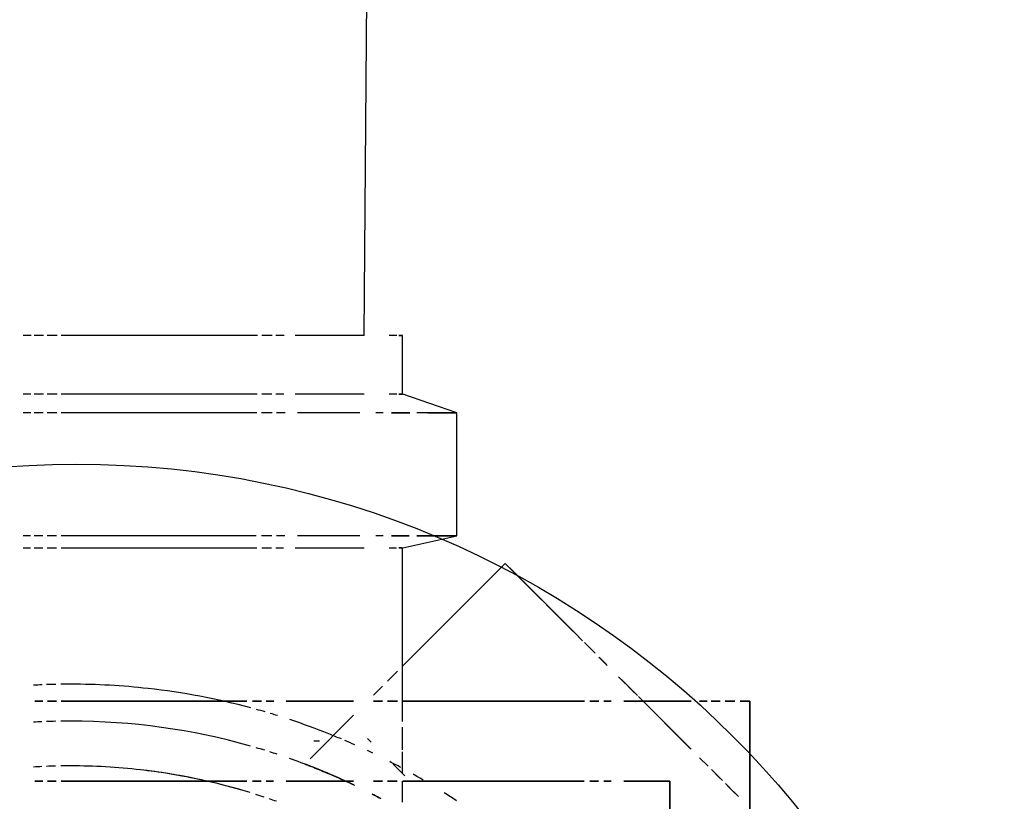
# Model space of a CAD drawing. Header units: millimetres. Extents: x -20654 to 2526, y -8238 to 977.
# Tile 120 of 219: x -10312.2113 to -10312.1312, y -4119.0558 to -4118.9922. Entities that reach past the tile are written whole.
import ezdxf

# ---------------------------------------------------------------- set-up
doc = ezdxf.new("R2010")
doc.units = ezdxf.units.MM
for name, color, linetype in [('A-DETL-MBND', 7, 'Continuous'), ('Simbolos', 7, 'Continuous'), ('TQ-Condutos', 3, 'Continuous')]:
    doc.layers.add(name, color=color, linetype=linetype)

# ---------------------------------------------------------------- blocks, each defined once
blk = doc.blocks.new('Caixa Sifonada Girafacil Montada Completa - Caixas e Ralos - Esgoto - MEP - Tigre - Corpo - 100x140x50-2600420-6 PLANTA BAIXA ESGOTO')
at = {"layer": 'A-DETL-MBND'}
for p, q in [((-0.05525, 0.05447807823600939), (-0.05525, 0.05525)), ((-0.05525, 0.05525), (-0.05525, 0.05447807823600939)), ((-0.05525, 0.05525), (0.05525, 0.05525)), ((0.05525, 0.05525), (-0.05525, 0.05525)), ((-0.05525, 0.05323195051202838), (-0.05525, 0.05403619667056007)), ((-0.05525, 0.05403619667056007), (-0.05525, 0.05323195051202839)), ((-0.04856191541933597, 0.05326146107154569), (-0.04778157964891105, 0.0540417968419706)), ((-0.04778157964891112, 0.05404179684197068), (-0.04838137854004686, 0.05344199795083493)), ((-0.04750233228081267, 0.05432104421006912), (-0.04834884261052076, 0.05347453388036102)), ((-0.0483488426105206, 0.05347453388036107), (-0.0475023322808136, 0.05432104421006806)), ((-0.04880813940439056, 0.05301523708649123), (-0.04959170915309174, 0.05223166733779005)), ((-0.04959170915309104, 0.05223166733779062), (-0.04880813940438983, 0.05301523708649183)), ((-0.05525, 0.05210187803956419), (-0.05525, 0.05283122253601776)), ((-0.05525, 0.05283122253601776), (-0.05525, 0.0521018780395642)), ((-0.04898410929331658, 0.05283926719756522), (-0.04970297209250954, 0.05212040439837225)), ((-0.04970297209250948, 0.05212040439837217), (-0.04898410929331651, 0.05283926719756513)), ((-0.05525, 0.05116201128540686), (-0.05525, 0.05176859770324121)), ((-0.05525, 0.05176859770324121), (-0.05525, 0.05116201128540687)), ((-0.05005404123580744, 0.05176933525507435), (-0.05065726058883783, 0.05116611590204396)), ((-0.05065726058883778, 0.05116611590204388), (-0.05005404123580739, 0.05176933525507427)), ((-0.04997488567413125, 0.05184849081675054), (-0.05063372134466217, 0.05118965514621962)), ((-0.05063372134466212, 0.05118965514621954), (-0.04997488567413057, 0.05184849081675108)), ((-0.05139776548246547, 0.05042561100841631), (-0.05563764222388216, 0.04618573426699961)), ((-0.05563764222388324, 0.04618573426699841), (-0.05139776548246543, 0.05042561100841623)), ((-0.05135662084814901, 0.05046675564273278), (-0.05526334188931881, 0.04656003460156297)), ((-0.05526334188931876, 0.04656003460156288), (-0.05135662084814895, 0.0504667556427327)), ((-0.05525, 0.04499431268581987), (-0.05525, 0.05047402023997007)), ((-0.05525, 0.05047402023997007), (-0.05525, 0.04499431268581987)), ((0.04875000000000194, 0.04875000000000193), (-0.04875000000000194, 0.04875000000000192)), ((-0.04875000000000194, 0.04875000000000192), (-0.04875000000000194, 0.04499424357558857)), ((-0.04875000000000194, 0.04499424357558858), (-0.04875000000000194, 0.04875000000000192)), ((-0.04875000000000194, 0.04875000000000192), (0.04875000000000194, 0.04875000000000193)), ((-0.04875000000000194, 0.04499424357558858), (-0.04875000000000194, 0.04875000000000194)), ((0.04875000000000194, 0.04875000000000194), (-0.04875000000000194, 0.04875000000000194)), ((-0.04875000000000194, 0.04875000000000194), (-0.04875000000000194, 0.04499424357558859)), ((0.04875000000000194, 0.04875000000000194), (-0.04875000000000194, 0.04875000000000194)), ((-0.05612516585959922, 0.04569821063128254), (-0.05725016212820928, 0.04457321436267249)), ((-0.05725016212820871, 0.04457321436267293), (-0.05612516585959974, 0.04569821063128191)), ((-0.05702458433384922, 0.04479879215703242), (-0.05571886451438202, 0.04610451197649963)), ((-0.05594872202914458, 0.0458746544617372), (-0.05702458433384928, 0.0447987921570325)), ((-0.05884744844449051, 0.04297592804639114), (-0.05817544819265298, 0.04364792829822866)), ((-0.05823662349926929, 0.04358675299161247), (-0.05881033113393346, 0.0430130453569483)), ((-0.05881033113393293, 0.04301304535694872), (-0.05823662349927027, 0.04358675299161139)), ((-0.05525, 0.04336645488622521), (-0.05525, 0.04397304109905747)), ((-0.05525, 0.04397304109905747), (-0.05525, 0.04336645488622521)), ((-0.04875000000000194, 0.04395689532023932), (-0.04875000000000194, 0.04336638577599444)), ((-0.04875000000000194, 0.04336638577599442), (-0.04875000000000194, 0.04395689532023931)), ((-0.04875000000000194, 0.04336638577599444), (-0.04875000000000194, 0.04395689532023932)), ((-0.04875000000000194, 0.04395689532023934), (-0.04875000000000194, 0.04336638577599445)), ((-0.05926499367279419, 0.04255838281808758), (-0.06003411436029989, 0.04178926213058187)), ((-0.06003411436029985, 0.0417892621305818), (-0.05926499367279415, 0.0425583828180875)), ((-0.05916591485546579, 0.04265746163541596), (-0.05981903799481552, 0.04200433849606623)), ((-0.0598190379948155, 0.04200433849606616), (-0.05916591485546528, 0.04265746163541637)), ((-0.05525, 0.04223638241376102), (-0.05525, 0.0429657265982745)), ((-0.05525, 0.04296572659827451), (-0.05525, 0.04223638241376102)), ((-0.04875000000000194, 0.04294632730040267), (-0.04875000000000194, 0.04223631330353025)), ((-0.04875000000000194, 0.04223631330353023), (-0.04875000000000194, 0.04294632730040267)), ((-0.04875000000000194, 0.04223631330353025), (-0.04875000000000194, 0.04294632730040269)), ((-0.04875000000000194, 0.04294632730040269), (-0.04875000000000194, 0.04223631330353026)), ((-0.05525, 0.02701452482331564), (-0.05525, 0.04179450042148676)), ((-0.05525, 0.04179450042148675), (-0.05525, 0.02701452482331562)), ((-0.04875000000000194, 0.04177311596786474), (-0.04875000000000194, 0.02701445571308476)), ((-0.04875000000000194, 0.02701445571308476), (-0.04875000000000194, 0.04177311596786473)), ((-0.04875000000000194, 0.02701445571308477), (-0.04875000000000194, 0.04177311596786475)), ((-0.04875000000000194, 0.04177311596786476), (-0.04875000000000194, 0.02701445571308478)), ((-0.06646803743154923, 0.03535533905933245), (-0.06046250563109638, 0.04136087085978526)), ((-0.06091168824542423, 0.04091168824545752), (-0.06505253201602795, 0.03677084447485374)), ((-0.06505253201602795, 0.03677084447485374), (-0.06091168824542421, 0.04091168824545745)), ((-0.06046250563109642, 0.04136087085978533), (-0.06125420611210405, 0.04056917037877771)), ((-0.0601817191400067, 0.04164165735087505), (-0.06084974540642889, 0.04097363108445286)), ((-0.06084974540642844, 0.04097363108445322), (-0.06018171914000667, 0.04164165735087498)), ((-0.06132780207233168, 0.04049557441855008), (-0.06310642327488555, 0.03871695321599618)), ((-0.0644265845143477, 0.03739679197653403), (-0.06570665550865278, 0.03611672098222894)), ((-0.06577744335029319, 0.03604593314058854), (-0.06646803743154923, 0.03535533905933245)), ((-0.06646803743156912, 0.03535533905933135), (-0.05812725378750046, 0.02701455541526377)), ((-0.07870000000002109, 0.03140000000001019), (-0.08022412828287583, 0.02701479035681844)), ((-0.0687000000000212, 0.03140000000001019), (-0.07870000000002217, 0.03140000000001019)), ((-0.07870000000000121, 0.03080656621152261), (-0.0787000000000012, 0.03140000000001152)), ((-0.07870000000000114, 0.03140000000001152), (-0.07870000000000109, 0.02814357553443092)), ((-0.06772653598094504, 0.02701465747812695), (-0.0687000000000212, 0.03140000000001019)), ((-0.06870000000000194, 0.02814342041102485), (-0.0687000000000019, 0.03140000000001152)), ((-0.0687000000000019, 0.03140000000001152), (-0.06870000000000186, 0.02814342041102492)), ((-0.07870000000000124, 0.02904869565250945), (-0.07870000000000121, 0.03076200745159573)), ((-0.07870000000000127, 0.02609115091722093), (-0.07870000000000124, 0.02759063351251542)), ((-0.07870000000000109, 0.02759063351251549), (-0.07870000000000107, 0.02609115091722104)), ((-0.06870000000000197, 0.02609095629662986), (-0.06870000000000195, 0.02753879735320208)), ((-0.06870000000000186, 0.02753879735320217), (-0.06870000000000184, 0.02609095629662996)), ((-0.08022926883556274, 0.02699999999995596), (-0.08500000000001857, 0.02699999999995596)), ((-0.08499999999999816, 0.02669669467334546), (-0.08499999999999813, 0.02697824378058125)), ((-0.08499999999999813, 0.02697824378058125), (-0.08499999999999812, 0.02669669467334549)), ((-0.08499999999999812, 0.02652386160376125), (-0.08499999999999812, 0.02589005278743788)), ((-0.08022926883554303, 0.02669666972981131), (-0.08022926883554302, 0.02697612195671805)), ((-0.08022926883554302, 0.02697612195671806), (-0.08022926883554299, 0.02669666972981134)), ((-0.08022926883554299, 0.02651506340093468), (-0.08022926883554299, 0.02589000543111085)), ((-0.05811269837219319, 0.02699999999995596), (-0.06772328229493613, 0.02699999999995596)), ((-0.06772328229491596, 0.02697009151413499), (-0.06772328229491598, 0.02669660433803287)), ((-0.06772328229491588, 0.02669660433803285), (-0.06772328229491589, 0.02697009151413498)), ((-0.06772328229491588, 0.02588988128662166), (-0.06772328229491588, 0.02649162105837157)), ((-0.05528427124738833, 0.02699999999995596), (-0.05811269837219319, 0.02699999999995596)), ((-0.05769337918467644, 0.02658068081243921), (-0.05688111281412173, 0.0257684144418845)), ((-0.05362155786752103, 0.02699999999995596), (-0.05525000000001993, 0.02699999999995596)), ((-0.05525, 0.02576839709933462), (-0.05525, 0.02657264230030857)), ((-0.05525, 0.02657264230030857), (-0.05525, 0.02576839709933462)), ((-0.05129930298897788, 0.02699999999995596), (-0.05314912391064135, 0.02699999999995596)), ((-0.04936753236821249, 0.02699999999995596), (-0.05114213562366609, 0.02699999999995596)), ((-0.04919777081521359, 0.0271697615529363), (-0.05013800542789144, 0.02622952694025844)), ((-0.05013800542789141, 0.02622952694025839), (-0.04919777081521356, 0.02716976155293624)), ((-0.04704653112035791, 0.02699999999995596), (-0.04875000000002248, 0.02699999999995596)), ((-0.04875000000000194, 0.02655125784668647), (-0.04875000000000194, 0.02576832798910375)), ((-0.04875000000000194, 0.02576832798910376), (-0.04875000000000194, 0.02655125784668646)), ((-0.04875000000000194, 0.02576832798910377), (-0.04875000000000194, 0.02655125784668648)), ((-0.04875000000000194, 0.02655125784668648), (-0.04875000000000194, 0.02576832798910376)), ((-0.07870000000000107, 0.0254031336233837), (-0.07870000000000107, 0.0248266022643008)), ((-0.06870000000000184, 0.0254031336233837), (-0.06870000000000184, 0.02482652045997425)), ((-0.05648404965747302, 0.02537135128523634), (-0.05575102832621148, 0.02463832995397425)), ((-0.05525, 0.02463832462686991), (-0.05525, 0.02536766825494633)), ((-0.05525, 0.02536766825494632), (-0.05525, 0.0246383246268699)), ((-0.04875000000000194, 0.02534826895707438), (-0.04875000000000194, 0.02463825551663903)), ((-0.04875000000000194, 0.02463825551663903), (-0.04875000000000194, 0.02534826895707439)), ((-0.04875000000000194, 0.02463825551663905), (-0.04875000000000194, 0.02534826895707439)), ((-0.04875000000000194, 0.02534826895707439), (-0.04875000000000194, 0.02463825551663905)), ((-0.05232506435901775, 0.02404246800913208), (-0.05232590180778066, 0.02404163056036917)), ((-0.05232590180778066, 0.02404163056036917), (-0.05232506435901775, 0.02404246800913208)), ((-0.05193592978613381, 0.02443160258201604), (-0.052235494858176, 0.02413203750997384)), ((-0.052235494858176, 0.02413203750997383), (-0.0519359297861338, 0.02443160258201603)), ((-0.0849999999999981, 0.023872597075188), (-0.08499999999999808, 0.01824104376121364)), ((-0.08022926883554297, 0.02387251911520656), (-0.08022926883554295, 0.01824099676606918)), ((-0.07870000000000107, 0.02352236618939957), (-0.07870000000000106, 0.01843395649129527)), ((-0.06870000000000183, 0.02352227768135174), (-0.06870000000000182, 0.01843384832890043)), ((-0.06772328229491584, 0.01824087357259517), (-0.06772328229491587, 0.02387231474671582)), ((-0.05525, 0.01753075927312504), (-0.05525, 0.02301046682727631)), ((-0.05525, 0.02301046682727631), (-0.05525, 0.01753075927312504)), ((-0.05412315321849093, 0.02301045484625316), (-0.05058015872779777, 0.01946746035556)), ((-0.04875000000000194, 0.02301039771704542), (-0.04875000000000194, 0.01753069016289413)), ((-0.04875000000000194, 0.01753069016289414), (-0.04875000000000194, 0.02301039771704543)), ((-0.04875000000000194, 0.01753069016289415), (-0.04875000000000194, 0.02301039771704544)), ((-0.04875000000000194, 0.02301039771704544), (-0.04875000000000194, 0.01753069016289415)), ((-0.08499999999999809, 0.02022542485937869), (-0.08499999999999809, 0.01978477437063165)), ((-0.05199999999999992, 0.02022542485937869), (-0.05199999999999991, 0.01978477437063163)), ((-0.08499999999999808, 0.01734556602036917), (-0.08499999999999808, 0.01668197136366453)), ((-0.08022926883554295, 0.01733415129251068), (-0.08022926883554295, 0.01668192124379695)), ((-0.07870000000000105, 0.0174405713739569), (-0.07870000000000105, 0.0167400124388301)), ((-0.06870000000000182, 0.01741460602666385), (-0.06870000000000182, 0.01673989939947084)), ((-0.06772328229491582, 0.01668178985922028), (-0.06772328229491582, 0.01730420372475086)), ((-0.08499999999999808, 0.01637168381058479), (-0.08499999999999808, 0.01554280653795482)), ((-0.08022926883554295, 0.01635745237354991), (-0.08022926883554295, 0.01554275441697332)), ((-0.07870000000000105, 0.01638665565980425), (-0.07870000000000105, 0.01552185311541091)), ((-0.06870000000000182, 0.01635465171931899), (-0.06870000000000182, 0.01552173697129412)), ((-0.06772328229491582, 0.0155426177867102), (-0.06772328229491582, 0.01632011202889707)), ((-0.05525, 0.01590290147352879), (-0.05525, 0.01650948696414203)), ((-0.05525, 0.01650948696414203), (-0.05525, 0.01590290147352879)), ((-0.04875000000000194, 0.01649334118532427), (-0.04875000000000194, 0.01590283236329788)), ((-0.04875000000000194, 0.01590283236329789), (-0.04875000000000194, 0.01649334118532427)), ((-0.04875000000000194, 0.01590283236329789), (-0.04875000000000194, 0.01649334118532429)), ((-0.04875000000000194, 0.01649334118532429), (-0.04875000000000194, 0.01590283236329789)), ((-0.05525, 0.01477282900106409), (-0.05525, 0.01550217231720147)), ((-0.05525, 0.01550217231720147), (-0.05525, 0.01477282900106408)), ((-0.04875000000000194, 0.01548277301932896), (-0.04875000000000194, 0.01477275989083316)), ((-0.04875000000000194, 0.01477275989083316), (-0.04875000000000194, 0.01548277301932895)), ((-0.04875000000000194, 0.01477275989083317), (-0.04875000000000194, 0.01548277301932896)), ((-0.04875000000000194, 0.01548277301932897), (-0.04875000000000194, 0.01477275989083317)), ((-0.08499999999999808, 0.01518701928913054), (-0.08499999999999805, -0.0007952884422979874)), ((-0.08022926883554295, 0.01517070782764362), (-0.08022926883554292, -0.0007953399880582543)), ((-0.07870000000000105, 0.01512151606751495), (-0.07870000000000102, -0.0007953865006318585)), ((-0.06870000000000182, 0.01508527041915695), (-0.0687000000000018, -0.0007954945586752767)), ((-0.06772328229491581, -0.0007954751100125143), (-0.06772328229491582, 0.01512791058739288)), ((-0.05525, -0.0007827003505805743), (-0.05525, 0.01433094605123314)), ((-0.05525, 0.01433094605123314), (-0.05525, -0.0007827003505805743)), ((-0.04875000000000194, 0.01430956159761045), (-0.04875000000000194, -0.0007827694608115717)), ((-0.04875000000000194, -0.0007827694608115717), (-0.04875000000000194, 0.01430956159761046)), ((-0.04875000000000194, -0.0007827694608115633), (-0.04875000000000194, 0.01430956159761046)), ((-0.04875000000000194, 0.01430956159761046), (-0.04875000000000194, -0.0007827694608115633)), ((-0.08499999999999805, -0.001110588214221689), (-0.08499999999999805, -0.001935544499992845)), ((-0.08022926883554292, -0.001124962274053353), (-0.08022926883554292, -0.001935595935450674)), ((-0.07870000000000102, -0.001129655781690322), (-0.07870000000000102, -0.001936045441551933)), ((-0.0687000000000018, -0.001159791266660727), (-0.0687000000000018, -0.001936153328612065)), ((-0.06772328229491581, -0.001935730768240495), (-0.06772328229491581, -0.001162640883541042)), ((-0.05525, -0.001905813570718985), (-0.05525, -0.001180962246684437)), ((-0.05525, -0.001180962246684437), (-0.05525, -0.001905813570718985)), ((-0.04875000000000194, -0.001200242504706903), (-0.04875000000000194, -0.001905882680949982)), ((-0.04875000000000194, -0.001905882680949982), (-0.04875000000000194, -0.001200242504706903)), ((-0.04875000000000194, -0.001905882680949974), (-0.04875000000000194, -0.001200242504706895)), ((-0.04875000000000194, -0.001200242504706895), (-0.04875000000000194, -0.001905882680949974)), ((-0.08499999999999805, -0.002225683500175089), (-0.08499999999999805, -0.002984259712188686)), ((-0.08022926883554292, -0.002238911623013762), (-0.08022926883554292, -0.002984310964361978)), ((-0.07870000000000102, -0.002243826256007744), (-0.07870000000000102, -0.002985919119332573)), ((-0.0687000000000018, -0.002271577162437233), (-0.0687000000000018, -0.002986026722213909)), ((-0.06772328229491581, -0.002984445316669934), (-0.06772328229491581, -0.002273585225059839)), ((-0.05525, -0.002941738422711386), (-0.05525, -0.002273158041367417)), ((-0.05525, -0.0022731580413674), (-0.05525, -0.002941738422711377)), ((-0.04875000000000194, -0.002290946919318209), (-0.04875000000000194, -0.002941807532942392)), ((-0.04875000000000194, -0.002941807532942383), (-0.04875000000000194, -0.002290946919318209)), ((-0.04875000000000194, -0.002941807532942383), (-0.04875000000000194, -0.0022909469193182)), ((-0.04875000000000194, -0.0022909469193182), (-0.04875000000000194, -0.002941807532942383)), ((-0.08499999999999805, -0.003233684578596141), (-0.08499999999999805, -0.003885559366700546)), ((-0.08022926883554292, -0.003245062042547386), (-0.08022926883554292, -0.003885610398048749)), ((-0.07870000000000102, -0.003250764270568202), (-0.07870000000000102, -0.003889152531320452)), ((-0.0687000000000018, -0.003274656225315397), (-0.0687000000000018, -0.003889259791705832)), ((-0.06772328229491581, -0.003885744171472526), (-0.06772328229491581, -0.00327488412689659))]:
    blk.add_line(p, q, dxfattribs=at)
for radius, start, end in [(0.05663999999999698, 146.3421707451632, 147.5541268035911), (0.05663999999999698, 146.3421707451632, 147.5541268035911), (0.05663999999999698, 149.577297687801, 150.5538761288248), (0.05663999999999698, 149.577297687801, 150.5538761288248), (0.05663999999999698, 151.7043430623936, 152.7288940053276), (0.05663999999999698, 151.7043430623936, 152.7288940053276), (0.05663999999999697, 154.2857142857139, 154.7839343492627), (0.05663999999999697, 154.2857142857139, 154.7839343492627), (0.05663999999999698, 155.9229929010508, 156.8284351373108), (0.05663999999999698, 155.9229929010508, 156.8284351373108), (0.05363999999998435, 154.5764393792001, 156.3286617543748), (0.05363999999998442, 154.5764393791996, 156.3286617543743), (0.05663999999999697, 157.1277941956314, 158.2530532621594), (0.05663999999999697, 157.1277941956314, 158.2530532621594), (0.05663999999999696, 158.2530532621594, 161.6566824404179), (0.05663999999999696, 158.2530532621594, 161.6566824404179), (0.05363999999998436, 156.3286617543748, 160.6308050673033), (0.05363999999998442, 156.3286617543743, 160.6308050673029), (0.05663999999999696, 162.7314414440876, 163.3599907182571), (0.05663999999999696, 162.7314414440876, 163.3599907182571), (0.05363999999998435, 161.7738671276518, 162.4293766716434), (0.05363999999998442, 161.7738671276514, 162.429376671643), (0.04999999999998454, 160.4577157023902, 161.1502811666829), (0.04999999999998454, 160.4577157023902, 161.1502811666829), (0.05663999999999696, 163.7859737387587, 164.5424415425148), (0.05663999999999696, 163.7859737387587, 164.5424415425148), (0.05363999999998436, 162.889034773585, 163.6779600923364), (0.05363999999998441, 162.8890347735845, 163.677960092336), (0.04999999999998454, 161.6562244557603, 162.4897614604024), (0.05663999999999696, 165.0112547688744, 173.6277284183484), (0.05663999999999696, 165.0112547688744, 173.6277284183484), (0.05363999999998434, 164.1838546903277, 180), (0.05363999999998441, 164.1838546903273, 179.9999999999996), (0.04999999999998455, 163.046623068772, 173.508534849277), (0.04999999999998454, 163.9668025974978, 167.7285882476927), (0.04999999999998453, 167.7285882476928, 173.1825993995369), (0.05663999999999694, 173.6277284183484, 179.9999999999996), (0.05663999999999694, 173.6277284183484, 179.9999999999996), (0.04999999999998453, 173.508534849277, 179.9999999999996), (0.04999999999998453, 173.508534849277, 179.9999999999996), (0.05663999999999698, 179.9999999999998, 180.8189666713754), (0.05663999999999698, 179.9999999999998, 180.8189666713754), (0.05363999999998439, 179.9999999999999, 180.8648054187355), (0.05363999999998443, 179.9999999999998, 180.8648054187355), (0.04999999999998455, 179.9999999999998, 180.9278091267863), (0.04999999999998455, 179.9999999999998, 180.9278091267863), (0.05663999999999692, 181.2322224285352, 181.9941413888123), (0.05663999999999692, 181.2322224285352, 181.9941413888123), (0.05363999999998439, 181.3109771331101, 182.1057057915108), (0.05363999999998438, 181.3109771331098, 182.1057057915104), (0.04999999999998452, 181.4192226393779, 182.2590470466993), (0.04999999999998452, 181.4192226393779, 182.2590470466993), (0.05663999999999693, 182.3760274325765, 183.0780861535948), (0.05663999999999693, 182.3760274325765, 183.0780861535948), (0.05363999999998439, 182.5179918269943, 183.2502738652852), (0.05363999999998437, 182.5179918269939, 183.2502738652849), (0.04999999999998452, 182.7131167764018, 183.4869396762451), (0.04999999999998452, 182.7131167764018, 183.4869396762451)]:
    blk.add_arc((-8.206102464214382e-16, 0), radius, start, end, dxfattribs=at)
for points, knots in [([(-0.04734304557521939, 0.02521675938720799), (-0.04736529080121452, 0.02517500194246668), (-0.0474924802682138, 0.02493547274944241), (-0.04761487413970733, 0.02470054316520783), (-0.04771256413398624, 0.02451034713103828)], [0.7190542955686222, 0.7190542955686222, 0.7190542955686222, 0.7190542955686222, 0.7222222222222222, 0.7372839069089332, 0.7372839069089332, 0.7372839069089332, 0.7372839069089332]), ([(-0.04846041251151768, 0.02299675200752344), (-0.04852082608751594, 0.02286941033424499), (-0.04864940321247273, 0.0225954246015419), (-0.04877073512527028, 0.02233091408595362), (-0.04883447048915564, 0.02219041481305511)], [0.7800591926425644, 0.7800591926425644, 0.7800591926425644, 0.7800591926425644, 0.7916666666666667, 0.8054907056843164, 0.8054907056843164, 0.8054907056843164, 0.8054907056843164]), ([(-0.04883447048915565, 0.0221904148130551), (-0.04909090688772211, 0.02162512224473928), (-0.04986211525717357, 0.01983410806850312), (-0.05013259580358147, 0.01907811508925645), (-0.05014861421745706, 0.0190359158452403)], [0.8054907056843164, 0.8054907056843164, 0.8054907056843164, 0.8054907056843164, 0.8611111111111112, 1, 1, 1, 1]), ([(-0.05014861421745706, 0.0190359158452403), (-0.0501422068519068, 0.01905279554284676), (-0.0500668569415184, 0.01925210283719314), (-0.04976856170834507, 0.02001868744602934), (-0.04931920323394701, 0.02110450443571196), (-0.04896540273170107, 0.0219030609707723), (-0.0488373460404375, 0.0221849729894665)], [0, 0, 0, 0, 0.05555555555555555, 0.1111111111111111, 0.1666666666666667, 0.1945092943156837, 0.1945092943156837, 0.1945092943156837, 0.1945092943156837])]:
    blk.add_open_spline(points, degree=3, knots=knots, dxfattribs=at)
for points in [[(-0.04770996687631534, 0.02451491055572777), (-0.04759246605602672, 0.02474354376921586), (-0.04747031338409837, 0.02497722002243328), (-0.04734344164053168, 0.02521545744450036)], [(-0.0488373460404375, 0.0221849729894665), (-0.048709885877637, 0.02246557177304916), (-0.04857257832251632, 0.02276134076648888), (-0.04842486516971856, 0.02307123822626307)]]:
    blk.add_open_spline(points, degree=3, dxfattribs=at)

msp = doc.modelspace()

# ---------------------------------------------------------------- linework, layer by layer
at = {"layer": 'Simbolos'}
msp.add_circle((-10312.20665158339, -4119.103875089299), 0.0755, dxfattribs=at)
at = {"layer": 'TQ-Condutos'}
msp.add_line((-10312.18323972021, -4119.017914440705), (-10312.18245171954, -4118.913965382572), dxfattribs=at)

# ---------------------------------------------------------------- block references
at = {"layer": 'A-DETL-MBND', "rotation": 270.0000000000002}
msp.add_blockref('Caixa Sifonada Girafacil Montada Completa - Caixas e Ralos - Esgoto - MEP - Tigre - Corpo - 100x140x50-2600420-6 PLANTA BAIXA ESGOTO', (-10312.20711231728, -4119.102914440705), dxfattribs=at)

doc.saveas('drawing.dxf')
